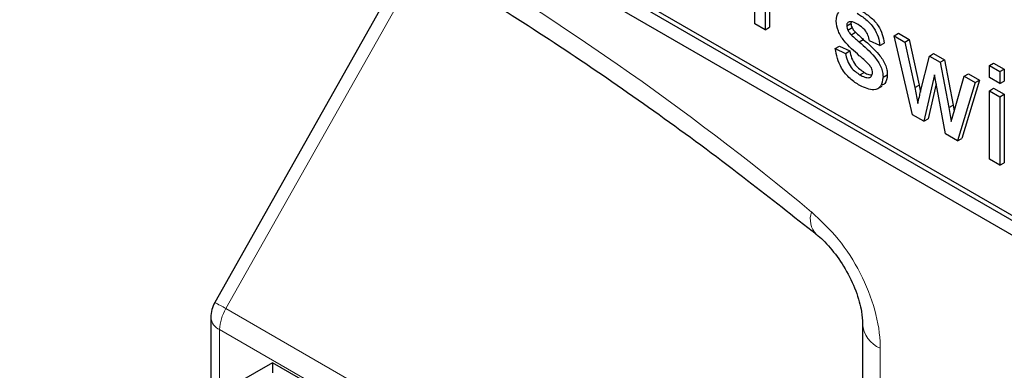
# Paper-space layout 'Blatt2' of a CAD drawing. Header units: millimetres. Extents: x 5 to 418, y 2 to 292.
# Tile 8 of 60: x 64 to 72, y 138 to 141. Entities that reach past the tile are written whole.
import ezdxf

# ---------------------------------------------------------------- set-up
doc = ezdxf.new("R2010")
doc.units = ezdxf.units.MM

psp = doc.layouts.new('Blatt2')

# ---------------------------------------------------------------- linework, layer by layer
at = {"color": 7, "linetype": 'Continuous', "lineweight": 25}
for p, q in [((58.032, 147.3381), (75.7097, 137.133)), ((62.5575, 144.8481), (75.7097, 137.2555)), ((62.5928, 144.8685), (75.745, 137.2759)), ((67.0844, 141.5838), (65.4479, 138.6823)), ((69.926, 140.9932), (69.926, 141.5601)), ((70.0121, 141.2447), (70.0121, 140.9435)), ((70.0475, 141.2651), (70.0475, 140.9639)), ((70.0121, 140.9435), (69.926, 140.9932)), ((70.6873, 140.9762), (70.7227, 140.9966)), ((70.7247, 141.0091), (70.7227, 140.9966)), ((70.0121, 140.9435), (70.0475, 140.9639)), ((70.6963, 140.9413), (70.7317, 140.9618)), ((70.7247, 140.9023), (70.7601, 140.9227)), ((71.0809, 140.8934), (71.1162, 140.9138)), ((71.1162, 140.9138), (71.2059, 140.8621)), ((70.7898, 140.8429), (70.8252, 140.8633)), ((70.9629, 140.8123), (70.8768, 140.8521)), ((70.9629, 140.8123), (70.9983, 140.8327)), ((71.2342, 140.238), (71.0809, 140.8934)), ((71.0809, 140.8934), (71.1705, 140.8416)), ((71.1705, 140.8416), (71.2059, 140.8621)), ((71.1705, 140.8416), (71.2526, 140.4639)), ((71.2059, 140.8621), (71.2879, 140.4843)), ((70.5926, 140.7874), (70.6279, 140.8078)), ((70.5926, 140.7874), (70.6787, 140.7476)), ((70.6279, 140.8078), (70.7141, 140.7681)), ((70.6787, 140.7476), (70.7141, 140.7681)), ((71.3728, 140.7249), (71.4081, 140.7453)), ((71.4081, 140.7453), (71.4972, 140.6939)), ((71.3001, 140.4315), (71.3728, 140.7249)), ((71.3728, 140.7249), (71.4618, 140.6735)), ((71.4618, 140.6735), (71.4972, 140.6939)), ((71.4618, 140.6735), (71.5341, 140.2983)), ((71.4972, 140.6939), (71.5695, 140.3187)), ((71.8706, 140.6463), (71.906, 140.6667)), ((71.906, 140.6667), (71.9921, 140.617)), ((70.7974, 140.5697), (70.8327, 140.5901)), ((71.6627, 140.5575), (71.6981, 140.5779)), ((71.6981, 140.5779), (71.788, 140.526)), ((71.8706, 140.5469), (71.8706, 140.6463)), ((71.8706, 140.6463), (71.9567, 140.5966)), ((71.9567, 140.5966), (71.9921, 140.617)), ((71.9567, 140.5966), (71.9567, 140.4972)), ((71.9921, 140.617), (71.9921, 140.5176)), ((70.9887, 140.55), (71.0241, 140.5704)), ((71.4168, 140.5686), (71.3263, 140.1848)), ((71.4299, 140.4946), (71.3617, 140.2052)), ((71.4369, 140.4546), (71.4168, 140.5686)), ((71.5801, 140.2756), (71.6627, 140.5575)), ((71.7526, 140.5056), (71.6072, 140.0227)), ((71.788, 140.526), (71.6425, 140.0431)), ((71.6627, 140.5575), (71.7526, 140.5056)), ((71.7526, 140.5056), (71.788, 140.526)), ((71.9567, 140.4972), (71.8706, 140.5469)), ((71.9567, 140.4972), (71.9921, 140.5176)), ((70.9415, 140.4534), (70.9813, 140.4764)), ((71.2526, 140.4639), (71.2879, 140.4843)), ((71.2526, 140.4639), (71.2774, 140.331)), ((71.2879, 140.4843), (71.2988, 140.4259)), ((71.5071, 140.0805), (71.4369, 140.4546)), ((71.8706, 140.4375), (71.906, 140.4579)), ((71.8706, 139.8706), (71.8706, 140.4375)), ((71.8706, 140.4375), (71.9567, 140.3878)), ((71.906, 140.4579), (71.9921, 140.4082)), ((71.9567, 140.3878), (71.9921, 140.4082)), ((71.9567, 140.3878), (71.9567, 139.8209)), ((71.9921, 140.4082), (71.9921, 139.8413)), ((71.5341, 140.2983), (71.5695, 140.3187)), ((71.5341, 140.2983), (71.5546, 140.1828)), ((71.5546, 140.1828), (71.5801, 140.2756)), ((71.5695, 140.3187), (71.5783, 140.2689)), ((71.3263, 140.1848), (71.2342, 140.238)), ((71.3263, 140.1848), (71.3617, 140.2052)), ((71.6072, 140.0227), (71.5071, 140.0805)), ((71.6072, 140.0227), (71.6425, 140.0431)), ((71.9567, 139.8209), (71.8706, 139.8706)), ((71.9567, 139.8209), (71.9921, 139.8413)), ((65.4157, 138.5595), (65.4157, 137.6234)), ((70.8195, 138.5064), (70.8195, 132.0865)), ((65.9277, 138.1825), (65.6291, 138.0101)), ((69.9023, 135.8881), (65.9278, 138.1825))]:
    psp.add_line(p, q, dxfattribs=at)
at = {"color": 7, "linetype": 'Continuous', "lineweight": 18}
for p, q in [((67.1771, 141.5332), (65.5407, 138.6317)), ((65.5407, 138.6317), (70.8195, 135.5843)), ((65.4889, 138.4575), (70.8195, 135.3802)), ((65.4889, 138.4575), (65.4889, 137.5213)), ((70.9659, 138.3023), (70.9659, 135.9514))]:
    psp.add_line(p, q, dxfattribs=at)
for centre, radius, start, end in [((55.1194, 121.0293), 23.9174, 50.30384, 69.70154), ((70.5678, 139.3727), 0.1821, 160.86764, 224.06236), ((64.3675, 136.5926), 2.3525, 60.08647, 62.66034), ((65.8494, 138.4451), 0.3607, 148.85627, 178.0435), ((65.5355, 138.5682), 0.1201, 184.12934, 247.1908), ((71.0586, 138.5232), 0.2396, 183.60063, 247.24343)]:
    psp.add_arc(centre, radius, start, end, dxfattribs=at)
at = {"color": 7, "linetype": 'Continuous', "lineweight": 25}
psp.add_arc((65.6657, 138.5595), 0.25, 150.57737, 180, dxfattribs=at)
psp.add_ellipse((65.9278, 137.8938), major_axis=(0, 0.2887), ratio=0.015248, start_param=5.50652, end_param=6.274383, dxfattribs=at)
for points, knots in [([(63.6052, 143.1935), (63.843, 143.1068), (64.5345, 142.8549), (65.6966, 142.3334), (67.088, 141.5881), (68.4817, 140.7113), (69.5985, 139.9112), (70.2461, 139.3975), (70.4358, 139.247)], [0, 0, 0, 0, 0.106109, 0.308603, 0.511101, 0.713584, 0.916095, 1, 1, 1, 1]), ([(70.6012, 141.0158), (70.6026, 141.0436), (70.6041, 141.0731), (70.6207, 141.0845), (70.6217, 141.0852)], [0, 0, 0, 0, 0.9416213, 1, 1, 1, 1]), ([(70.7753, 141.0797), (70.7994, 141.0641), (70.8476, 141.033), (70.9121, 140.9655), (70.9517, 140.8837), (70.9592, 140.8362), (70.9629, 140.8123)], [0, 0, 0, 0, 0.280737, 0.560427, 0.77945, 1, 1, 1, 1]), ([(70.8107, 141.1001), (70.8348, 141.0845), (70.8829, 141.0534), (70.9475, 140.9859), (70.987, 140.9041), (70.9945, 140.8566), (70.9983, 140.8327)], [0, 0, 0, 0, 0.280737, 0.560427, 0.77945, 1, 1, 1, 1]), ([(70.7923, 140.7282), (70.7486, 140.7663), (70.694, 140.8138), (70.6383, 140.8893), (70.6093, 140.9465), (70.6044, 140.9882), (70.6012, 141.0158)], [0, 0, 0, 0, 0.501321, 0.626592, 0.751817, 1, 1, 1, 1]), ([(70.7816, 140.9866), (70.7608, 140.9981), (70.7295, 141.0153), (70.6998, 141.0071), (70.6887, 140.9932), (70.6878, 140.9819), (70.6873, 140.9762)], [0, 0, 0, 0, 0.49977, 0.749095, 0.874592, 1, 1, 1, 1]), ([(70.7227, 140.9966), (70.7232, 140.9903), (70.7241, 140.979), (70.7294, 140.967), (70.7317, 140.9618)], [0, 0, 0, 0, 0.559236, 1, 1, 1, 1]), ([(70.8768, 140.8521), (70.8737, 140.8676), (70.8675, 140.8985), (70.8325, 140.9531), (70.8009, 140.9739), (70.7816, 140.9866)], [0, 0, 0, 0, 0.280304, 0.560237, 1, 1, 1, 1]), ([(70.6873, 140.9762), (70.6878, 140.9699), (70.6887, 140.9586), (70.694, 140.9466), (70.6963, 140.9413)], [0, 0, 0, 0, 0.559236, 1, 1, 1, 1]), ([(70.6963, 140.9413), (70.701, 140.9333), (70.7092, 140.9189), (70.72, 140.9074), (70.7247, 140.9023)], [0, 0, 0, 0, 0.559084, 1, 1, 1, 1]), ([(70.7247, 140.9023), (70.7368, 140.891), (70.7584, 140.8709), (70.7802, 140.8515), (70.7898, 140.8429)], [0, 0, 0, 0, 0.559965, 1, 1, 1, 1]), ([(70.7317, 140.9618), (70.7363, 140.9537), (70.7446, 140.9393), (70.7553, 140.9278), (70.7601, 140.9227)], [0, 0, 0, 0, 0.559084, 1, 1, 1, 1]), ([(70.7601, 140.9227), (70.7722, 140.9114), (70.7938, 140.8913), (70.8156, 140.8719), (70.8252, 140.8633)], [0, 0, 0, 0, 0.559965, 1, 1, 1, 1]), ([(70.7898, 140.8429), (70.8345, 140.8039), (70.8904, 140.7551), (70.9493, 140.6793), (70.9726, 140.6361), (70.9867, 140.5909), (70.9881, 140.5636), (70.9887, 140.55)], [0, 0, 0, 0, 0.500446, 0.625396, 0.750274, 0.875069, 1, 1, 1, 1]), ([(70.8252, 140.8633), (70.8699, 140.8243), (70.9257, 140.7755), (70.9847, 140.6997), (71.0079, 140.6565), (71.0221, 140.6113), (71.0234, 140.5841), (71.0241, 140.5704)], [0, 0, 0, 0, 0.500446, 0.625396, 0.750274, 0.875069, 1, 1, 1, 1]), ([(70.7964, 140.4808), (70.7692, 140.498), (70.715, 140.5322), (70.6454, 140.6155), (70.6066, 140.7072), (70.5972, 140.7606), (70.5926, 140.7874)], [0, 0, 0, 0, 0.280739, 0.559297, 0.779311, 1, 1, 1, 1]), ([(70.6787, 140.7476), (70.6822, 140.7278), (70.689, 140.6881), (70.7308, 140.6146), (70.7721, 140.5868), (70.7974, 140.5697)], [0, 0, 0, 0, 0.2813144, 0.5610688, 1, 1, 1, 1]), ([(70.7141, 140.7681), (70.7175, 140.7482), (70.7244, 140.7085), (70.7662, 140.635), (70.8075, 140.6072), (70.8327, 140.5901)], [0, 0, 0, 0, 0.2813144, 0.5610688, 1, 1, 1, 1]), ([(70.8731, 140.6525), (70.8583, 140.6674), (70.8318, 140.694), (70.8043, 140.7178), (70.7923, 140.7282)], [0, 0, 0, 0, 0.559788, 1, 1, 1, 1]), ([(70.7974, 140.5697), (70.8106, 140.5627), (70.8368, 140.5486), (70.8717, 140.5434), (70.8972, 140.557), (70.9008, 140.5788), (70.9026, 140.5896)], [0, 0, 0, 0, 0.281188, 0.560952, 0.781095, 1, 1, 1, 1]), ([(70.8327, 140.5901), (70.8461, 140.5825), (70.8684, 140.5698), (70.8885, 140.5691), (70.8967, 140.5688)], [0, 0, 0, 0, 0.596492, 1, 1, 1, 1]), ([(70.9026, 140.5896), (70.9021, 140.5956), (70.901, 140.6075), (70.8907, 140.6306), (70.8798, 140.6442), (70.8731, 140.6525)], [0, 0, 0, 0, 0.279757, 0.559839, 1, 1, 1, 1]), ([(70.9887, 140.55), (70.9846, 140.5226), (70.9763, 140.4678), (70.9042, 140.432), (70.8373, 140.4623), (70.7964, 140.4808)], [0, 0, 0, 0, 0.279926, 0.560038, 1, 1, 1, 1]), ([(71.0241, 140.5704), (71.0212, 140.541), (71.0168, 140.4978), (70.9872, 140.4863), (70.9777, 140.4826)], [0, 0, 0, 0, 0.679034, 1, 1, 1, 1]), ([(71.2774, 140.331), (71.2816, 140.3498), (71.2892, 140.3833), (71.2968, 140.4168), (71.3001, 140.4315)], [0, 0, 0, 0, 0.559994, 1, 1, 1, 1]), ([(70.4361, 139.2453), (70.441, 139.2418), (70.4799, 139.214), (70.5693, 139.1198), (70.6806, 138.9623), (70.7686, 138.7788), (70.8144, 138.6118), (70.8173, 138.5388), (70.8186, 138.5079)], [0, 0, 0, 0, 0.027249, 0.217947, 0.420667, 0.632806, 0.844533, 1, 1, 1, 1])]:
    psp.add_open_spline(points, degree=3, knots=knots, dxfattribs=at)
at = {"color": 7, "linetype": 'Continuous', "lineweight": 18}
psp.add_open_spline([(70.9659, 138.3023), (70.9659, 138.3095), (70.9651, 138.4085), (70.9322, 138.6183), (70.8093, 138.9283), (70.6253, 139.22), (70.4723, 139.3616), (70.3958, 139.4324)], degree=3, knots=[0, 0, 0, 0, 0.019366, 0.2645085, 0.5096539, 0.7548276, 1, 1, 1, 1], dxfattribs=at)

doc.saveas('drawing.dxf')
